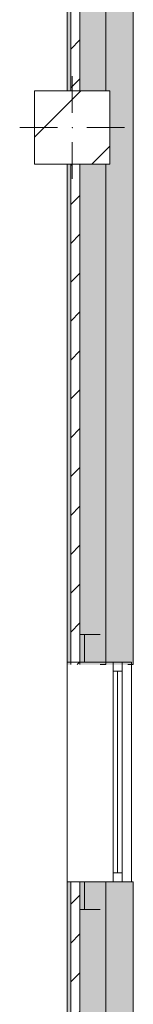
# Model space of a CAD drawing. Header units: millimetres. Extents: x -30280 to 100171, y -17460 to 4378.
# Tile 4 of 256: x -28308 to -27691, y -11819 to -6445. Entities that reach past the tile are written whole.
import ezdxf

# ---------------------------------------------------------------- set-up
doc = ezdxf.new("R2010")
doc.units = ezdxf.units.MM
doc.header["$MEASUREMENT"] = 0
doc.linetypes.add('Wipeout_Contour', pattern=[1000, 0, -1000])
for name, color, linetype in [('10_ESTR_Pilars', 7, 'Continuous'), ('12_FAÇ_Façana', 7, 'Continuous'), ('Ventanas Archicad', 7, 'Continuous')]:
    doc.layers.add(name, color=color, linetype=linetype)
for name, color, linetype, lineweight in [('10_ESTR_Pilars_Pluma_Nº__20', 1, 'Continuous', 5), ('10_ESTR_Pilars_Pluma_Nº__28', 7, 'Continuous', 20), ('10_ESTR_Pilars_Pluma_Nº__42', 8, 'Continuous', 25), ('12_FAÇ_Façana_Pluma_Nº__2', 8, 'Continuous', 5), ('12_FAÇ_Façana_Pluma_Nº__7', 7, 'Continuous', 5), ('Ventanas Archicad_Pluma_Nº__7', 7, 'Continuous', 5)]:
    doc.layers.add(name, color=color, linetype=linetype, lineweight=lineweight)
for name, color, linetype, lineweight, true_color in [('12_FAÇ_Façana_Pluma_Nº__102', 7, 'Continuous', 5, 0xcccccc), ('12_FAÇ_Façana_Pluma_Nº__174', 7, 'Continuous', 13, 0xe4ad2c), ('12_FAÇ_Façana_Pluma_Nº__176', 7, 'Continuous', 15, 0x93a0c6), ('12_FAÇ_Façana_Pluma_Nº__43', 7, 'Continuous', 5, 0xa4a4a6), ('Ventanas Archicad_Pluma_Nº__23', 7, 'Continuous', 5, 0xa4a4a6), ('Ventanas Archicad_Pluma_Nº__3', 7, 'Continuous', 5, 0xa4a4a4), ('Ventanas Archicad_Pluma_Nº__43', 7, 'Continuous', 5, 0xa4a4a6)]:
    doc.layers.add(name, color=color, linetype=linetype, lineweight=lineweight, true_color=true_color)
pattern_1 = [(45, (0, 0), (-106.066, 106.066), [])]
pattern_2 = [(0, (0, 0), (0, 375), [0, -375])]

# ---------------------------------------------------------------- blocks, each defined once
blk = doc.blocks.new('Muro_5_1', base_point=(-28050.8, -12339))
at = {"layer": '12_FAÇ_Façana_Pluma_Nº__102', "linetype": 'Continuous', "lineweight": 0, "true_color": 0xe5e5e5}
blk.add_hatch(color=254, dxfattribs=at).paths.add_polyline_path([(-27840.8, -11151), (-27840.8, -12007), (-27817.9, -12007), (-27817.9, -12019), (-27690.8, -12019), (-27690.8, -11151)])
at = {"layer": '12_FAÇ_Façana_Pluma_Nº__174', "linetype": 'Continuous', "lineweight": 13, "true_color": 0xe4ad2c}
blk.add_hatch(color=42, dxfattribs=at).paths.add_polyline_path([(-27840.8, -11151), (-27980.8, -11151), (-27980.8, -12007), (-27840.8, -12007)])
at = {"layer": '12_FAÇ_Façana_Pluma_Nº__176', "linetype": 'Continuous', "lineweight": 0, "true_color": 0x495063}
blk.add_hatch(color=251, dxfattribs=at).paths.add_polyline_path([(-28030.8, -11151), (-28050.8, -11151), (-28050.8, -12007), (-28030.8, -12007)])
at = {"layer": '12_FAÇ_Façana_Pluma_Nº__2', "linetype": 'Continuous', "lineweight": 5}
h = blk.add_hatch(dxfattribs=at)
h.set_pattern_fill('Ceramic_0001', color=8, style=0, pattern_type=2)
h.set_pattern_definition(pattern_1)
h.paths.add_polyline_path([(-27980.8, -11151), (-28030.8, -11151), (-28030.8, -12007), (-27980.8, -12007)])
at = {"layer": '12_FAÇ_Façana_Pluma_Nº__7', "color": 7, "linetype": 'Continuous', "lineweight": 5}
for p, q in [((-28030.8, -11151), (-28030.8, -12007)), ((-27980.8, -11151), (-27980.8, -12007)), ((-27840.8, -11151), (-27840.8, -12007))]:
    blk.add_line(p, q, dxfattribs=at)
at = {"layer": '12_FAÇ_Façana_Pluma_Nº__7', "color": 7, "linetype": 'Continuous', "lineweight": 5, "flags": 128}
for points in [[(-28050.8, -11151), (-28050.8, -12007)], [(-27840.8, -11151), (-27870.8, -11151)], [(-27690.8, -11151), (-27720.8, -11151)], [(-27690.8, -12019), (-27690.8, -11151)]]:
    blk.add_lwpolyline(points, dxfattribs=at)
blk = doc.blocks.new('Muro_36_1', base_point=(-28050.8, -9965))
at = {"layer": '12_FAÇ_Façana_Pluma_Nº__102', "linetype": 'Continuous', "lineweight": 0, "true_color": 0xe5e5e5}
for points in [[(-27840.8, -1699), (-27690.8, -1699), (-27698, -1689), (-27840.8, -1689)], [(-27690.8, -1699), (-27840.8, -1699), (-27840.8, -6834), (-27817.9, -6834), (-27817.9, -7234), (-27840.8, -7234), (-27840.8, -9965), (-27690.8, -9965)], [(-27698, -1689), (-27690.8, -1699), (-27690.8, -1689)]]:
    blk.add_hatch(color=254, dxfattribs=at).paths.add_polyline_path(points)
at = {"layer": '12_FAÇ_Façana_Pluma_Nº__174', "linetype": 'Continuous', "lineweight": 13, "true_color": 0xe4ad2c}
for points in [[(-27840.8, -1689), (-27980.8, -1689), (-27980.8, -6834), (-27840.8, -6834)], [(-27980.8, -7234), (-27980.8, -9965), (-27840.8, -9965), (-27840.8, -7234)]]:
    blk.add_hatch(color=42, dxfattribs=at).paths.add_polyline_path(points)
at = {"layer": '12_FAÇ_Façana_Pluma_Nº__176', "linetype": 'Continuous', "lineweight": 0, "true_color": 0x495063}
for points in [[(-28030.8, -1689), (-28050.8, -1689), (-28050.8, -6834), (-28030.8, -6834)], [(-28050.8, -7234), (-28050.8, -9965), (-28030.8, -9965), (-28030.8, -7234)]]:
    blk.add_hatch(color=251, dxfattribs=at).paths.add_polyline_path(points)
at = {"layer": '12_FAÇ_Façana_Pluma_Nº__2', "linetype": 'Continuous', "lineweight": 5}
h = blk.add_hatch(dxfattribs=at)
h.set_pattern_fill('Ceramic_0001', color=8, style=0, pattern_type=2)
h.set_pattern_definition(pattern_1)
h.paths.add_polyline_path([(-27980.8, -1689), (-28030.8, -1689), (-28030.8, -6834), (-27980.8, -6834)])
h = blk.add_hatch(dxfattribs=at)
h.set_pattern_fill('Ceramic_0001', color=8, style=0, pattern_type=2)
h.set_pattern_definition(pattern_1)
h.paths.add_polyline_path([(-28030.8, -7234), (-28030.8, -9965), (-27980.8, -9965), (-27980.8, -7234)])
at = {"layer": '12_FAÇ_Façana_Pluma_Nº__7', "color": 7, "linetype": 'Continuous', "lineweight": 5}
for p, q in [((-28030.8, -1689), (-28050.8, -1689)), ((-28030.8, -1689), (-28030.8, -6834)), ((-27980.8, -1689), (-28030.8, -1689)), ((-27980.8, -1689), (-27980.8, -6834)), ((-27840.8, -1689), (-27980.8, -1689)), ((-27840.8, -1689), (-27840.8, -1699)), ((-27698, -1689), (-27840.8, -1689)), ((-27840.8, -1699), (-27840.8, -6834)), ((-28030.8, -7234), (-28030.8, -9965)), ((-27980.8, -7234), (-27980.8, -9965)), ((-27840.8, -7234), (-27840.8, -9965))]:
    blk.add_line(p, q, dxfattribs=at)
at = {"layer": '12_FAÇ_Façana_Pluma_Nº__7', "color": 7, "linetype": 'Continuous', "lineweight": 5, "flags": 128}
for points in [[(-28050.8, -1689), (-28050.8, -6834)], [(-27690.8, -9965), (-27690.8, -1699)], [(-28050.8, -7234), (-28050.8, -9965)], [(-27840.8, -9965), (-27870.8, -9965)], [(-27690.8, -9965), (-27720.8, -9965)]]:
    blk.add_lwpolyline(points, dxfattribs=at)
blk = doc.blocks.new('Ventana Vertical Multi-Faja 27_11')
at = {"layer": 'Ventanas Archicad_Pluma_Nº__23', "color": 253, "linetype": 'Continuous', "lineweight": 5, "true_color": 0xa4a4a6}
for p, q in [((-600, 0), (-550, 0)), ((-550, 0), (-550, -50)), ((550, -50), (550, 0)), ((550, 0), (600, 0)), ((-550, -50), (-600, -50)), ((600, -50), (550, -50))]:
    blk.add_line(p, q, dxfattribs=at)
at = {"layer": 'Ventanas Archicad_Pluma_Nº__3', "color": 253, "linetype": 'Continuous', "lineweight": 5, "true_color": 0xa4a4a4}
for p, q in [((-600, 50), (600, 50)), ((-550, 0), (550, 0)), ((-550, -25), (550, -25)), ((550, -50), (-550, -50)), ((-600, -300), (600, -300))]:
    blk.add_line(p, q, dxfattribs=at)
at = {"layer": 'Ventanas Archicad_Pluma_Nº__43', "color": 253, "linetype": 'Continuous', "lineweight": 5, "true_color": 0xa4a4a6}
for p, q in [((-600, -230), (-600, -205)), ((600, -230), (600, -205))]:
    blk.add_line(p, q, dxfattribs=at)
at = {"layer": 'Ventanas Archicad_Pluma_Nº__7', "color": 7, "linetype": 'Continuous', "lineweight": 5}
for p, q in [((-600, 50), (-600, 30)), ((-600, 30), (-600, 0)), ((-600, 30), (-600, 0)), ((-600, 0), (-600, -50)), ((-600, 0), (-600, -50)), ((-600, 0), (-600, -50)), ((-600, 0), (-600, -50)), ((600, 50), (600, 30)), ((600, 30), (600, 0)), ((600, 30), (600, 0)), ((600, 0), (600, -50)), ((600, 0), (600, -50)), ((600, 0), (600, -50)), ((600, 0), (600, -50)), ((-600, -50), (-600, -120)), ((-600, -50), (-600, -120)), ((600, -50), (600, -120)), ((600, -50), (600, -120)), ((-600, -120), (-600, -205)), ((-600, -120), (-600, -205)), ((600, -120), (600, -205)), ((600, -120), (600, -205)), ((-600, -230), (-600, -280)), ((600, -230), (600, -280)), ((-600, -280), (-600, -300)), ((600, -280), (600, -300))]:
    blk.add_line(p, q, dxfattribs=at)
blk = doc.blocks.new('Muro_37_1', base_point=(-28050.8, -11151))
at = {"layer": '12_FAÇ_Façana', "linetype": 'Continuous', "lineweight": 0, "true_color": 0x000000}
h = blk.add_hatch(dxfattribs=at)
h.set_pattern_fill('Yeso_0001', color=18, style=0, pattern_type=2)
h.set_pattern_definition(pattern_2)
h.paths.add_polyline_path([(-27980.8, -9951), (-27955.8, -9951), (-27955.8, -9801), (-27980.8, -9801)])
h = blk.add_hatch(dxfattribs=at)
h.set_pattern_fill('Yeso_0001', color=18, style=0, pattern_type=2)
h.set_pattern_definition(pattern_2)
h.paths.add_polyline_path([(-27980.8, -11151), (-27980.8, -11301), (-27955.8, -11301), (-27955.8, -11151)])
at = {"layer": '12_FAÇ_Façana_Pluma_Nº__102', "linetype": 'Continuous', "lineweight": 0, "true_color": 0xe5e5e5}
for points in [[(-27870.8, -9801), (-27955.8, -9801), (-27955.8, -9951), (-27720.8, -9951)], [(-27870.8, -11301), (-27720.8, -11151), (-27955.8, -11151), (-27955.8, -11301)]]:
    blk.add_hatch(color=254, dxfattribs=at).paths.add_polyline_path(points)
at = {"layer": '12_FAÇ_Façana_Pluma_Nº__43', "color": 253, "linetype": 'Continuous', "lineweight": 5, "true_color": 0xa4a4a6}
for p, q in [((-27980.8, -9801), (-27980.8, -9951)), ((-27955.8, -9801), (-27980.8, -9801)), ((-27955.8, -9951), (-27955.8, -9801)), ((-27980.8, -9951), (-27955.8, -9951)), ((-27980.8, -11151), (-27955.8, -11151)), ((-27980.8, -11301), (-27980.8, -11151)), ((-27955.8, -11151), (-27955.8, -11301)), ((-27955.8, -11301), (-27980.8, -11301))]:
    blk.add_line(p, q, dxfattribs=at)
at = {"layer": '12_FAÇ_Façana_Pluma_Nº__7', "color": 7, "linetype": 'Continuous', "lineweight": 5}
for p, q in [((-27870.8, -9801), (-27955.8, -9801)), ((-28030.8, -9951), (-28050.8, -9951)), ((-27980.8, -9951), (-28030.8, -9951)), ((-27870.8, -9951), (-27955.8, -9951)), ((-27870.8, -9951), (-27955.8, -9951)), ((-27800.8, -9951), (-27870.8, -9951)), ((-27800.8, -9951), (-27870.8, -9951)), ((-27750.8, -9951), (-27800.8, -9951)), ((-27750.8, -9951), (-27800.8, -9951)), ((-27720.8, -9951), (-27750.8, -9951)), ((-27720.8, -9951), (-27750.8, -9951)), ((-27700.8, -9951), (-27720.8, -9951)), ((-28030.8, -11151), (-28050.8, -11151)), ((-27980.8, -11151), (-28030.8, -11151)), ((-27870.8, -11151), (-27955.8, -11151)), ((-27870.8, -11151), (-27955.8, -11151)), ((-27800.8, -11151), (-27870.8, -11151)), ((-27800.8, -11151), (-27870.8, -11151)), ((-27750.8, -11151), (-27800.8, -11151)), ((-27750.8, -11151), (-27800.8, -11151)), ((-27720.8, -11151), (-27750.8, -11151)), ((-27720.8, -11151), (-27750.8, -11151)), ((-27700.8, -11151), (-27720.8, -11151)), ((-27870.8, -11301), (-27955.8, -11301))]:
    blk.add_line(p, q, dxfattribs=at)
at = {"layer": 'Ventanas Archicad', "color": 253, "linetype": 'Continuous', "lineweight": 5, "true_color": 0xa4a4a6, "zscale": 1000, "rotation": 270}
blk.add_blockref('Ventana Vertical Multi-Faja 27_11', (-27750.8, -10551), dxfattribs=at)
blk = doc.blocks.new('Pilar_21_1', base_point=(-28023.1, -7034))
at = {"color": 254, "linetype": 'Wipeout_Contour', "lineweight": 0, "ltscale": 115572.424171}
blk.add_wipeout([(-28228.3, -7234), (-27817.9, -7234), (-27817.9, -6834), (-28228.3, -6834)], dxfattribs=at).dxf.layer = '10_ESTR_Pilars'
at = {"layer": '10_ESTR_Pilars_Pluma_Nº__42', "linetype": 'Continuous', "lineweight": 25}
h = blk.add_hatch(dxfattribs=at)
h.set_pattern_fill('00_GCT_trama_45º_e1_400__05', color=8, style=0, pattern_type=2)
h.set_pattern_definition([(45, (0, 0), (-229.8097, 229.8097), [])])
h.paths.add_polyline_path([(-28228.3, -7234), (-27817.9, -7234), (-27817.9, -6834), (-28228.3, -6834)])
at = {"layer": '10_ESTR_Pilars_Pluma_Nº__20', "color": 1, "linetype": 'Continuous', "lineweight": 5}
for p, q in [((-28023.1, -6954), (-28023.1, -6754)), ((-28103.1, -7034), (-28308.3, -7034)), ((-27943.1, -7034), (-27737.9, -7034)), ((-28023.1, -7114), (-28023.1, -7314))]:
    blk.add_line(p, q, dxfattribs=at)
blk.add_point((-28023.1, -7034), dxfattribs=at)
at = {"layer": '10_ESTR_Pilars_Pluma_Nº__28', "color": 7, "linetype": 'Continuous', "lineweight": 20, "flags": 128}
blk.add_lwpolyline([(-28228.3, -7234), (-27817.9, -7234), (-27817.9, -6834), (-28228.3, -6834)], close=True, dxfattribs=at)

msp = doc.modelspace()

# ---------------------------------------------------------------- block references
at = {"layer": '12_FAÇ_Façana', "color": 7, "lineweight": 20}
for name, p in [('Muro_36_1', (-28050.8, -9965)), ('Muro_37_1', (-28050.8, -11151)), ('Muro_5_1', (-28050.8, -12339))]:
    msp.add_blockref(name, p, dxfattribs=at)

# ---------------------------------------------------------------- next in the draw order: block references
at = {"layer": '10_ESTR_Pilars', "color": 7, "lineweight": 20}
msp.add_blockref('Pilar_21_1', (-28023.1, -7034), dxfattribs=at)

doc.saveas('drawing.dxf')
